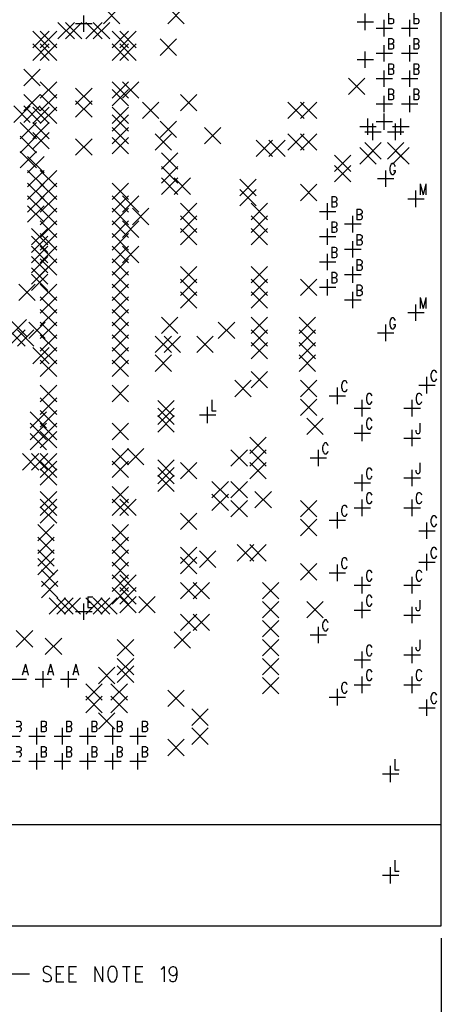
# Model space of a CAD drawing. Extents: x 11.9 to 28.1, y 10.8 to 21.2.
# Tile 29 of 45: x 21.8 to 23.4, y 14.3 to 18.2. Entities that reach past the tile are written whole.
import ezdxf

# ---------------------------------------------------------------- set-up
doc = ezdxf.new("R2010")
doc.units = 0
doc.header["$MEASUREMENT"] = 0
doc.layers.add('LAYNR1', color=2, linetype='Continuous')

msp = doc.modelspace()

# ---------------------------------------------------------------- linework, layer by layer
at = {"layer": 'LAYNR1', "color": 7}
for points in [[(23.448, 14.641), (23.448, 20.041)], [(22.11, 18.208), (22.175, 18.273)], [(22.11, 18.273), (22.175, 18.208)], [(22.365, 18.208), (22.43, 18.273)], [(22.365, 18.273), (22.43, 18.208)], [(22.032, 18.176), (22.032, 18.241)], [(23.147, 18.183), (23.147, 18.248)], [(23.239, 18.25), (23.239, 18.207)], [(23.239, 18.229), (23.252, 18.229), (23.256, 18.227), (23.258, 18.225), (23.259, 18.221), (23.259, 18.215), (23.258, 18.211), (23.256, 18.209), (23.252, 18.207)], [(23.339, 18.25), (23.339, 18.207)], [(23.339, 18.229), (23.352, 18.229), (23.356, 18.227), (23.358, 18.225), (23.359, 18.221), (23.359, 18.215), (23.358, 18.211), (23.356, 18.209), (23.352, 18.207)], [(21.93, 18.148), (21.995, 18.213)], [(21.93, 18.213), (21.995, 18.148)], [(21.96, 18.148), (22.025, 18.213)], [(21.96, 18.213), (22.025, 18.148)], [(22, 18.209), (22.065, 18.209)], [(22.04, 18.148), (22.105, 18.213)], [(22.04, 18.213), (22.105, 18.148)], [(22.07, 18.148), (22.135, 18.213)], [(22.07, 18.213), (22.135, 18.148)], [(23.115, 18.216), (23.18, 18.216)], [(23.19, 18.191), (23.255, 18.191)], [(23.222, 18.158), (23.222, 18.223)], [(23.252, 18.207), (23.239, 18.207)], [(23.29, 18.191), (23.355, 18.191)], [(23.323, 18.158), (23.323, 18.223)], [(23.352, 18.207), (23.339, 18.207)], [(21.83, 18.113), (21.895, 18.178)], [(21.83, 18.178), (21.895, 18.113)], [(21.86, 18.113), (21.925, 18.178)], [(21.86, 18.178), (21.925, 18.113)], [(22.145, 18.113), (22.21, 18.178)], [(22.145, 18.178), (22.21, 18.113)], [(22.175, 18.113), (22.24, 18.178)], [(22.175, 18.178), (22.24, 18.113)], [(22.335, 18.083), (22.4, 18.148)], [(22.335, 18.148), (22.4, 18.083)], [(23.239, 18.15), (23.239, 18.107)], [(23.239, 18.15), (23.252, 18.15), (23.256, 18.147), (23.258, 18.145), (23.259, 18.141), (23.259, 18.137), (23.258, 18.133), (23.256, 18.131), (23.252, 18.129)], [(23.339, 18.15), (23.339, 18.107)], [(23.339, 18.15), (23.352, 18.15), (23.356, 18.147), (23.358, 18.145), (23.359, 18.141), (23.359, 18.137), (23.358, 18.133), (23.356, 18.131), (23.352, 18.129)], [(21.83, 18.063), (21.895, 18.128)], [(21.83, 18.128), (21.895, 18.063)], [(21.86, 18.063), (21.925, 18.128)], [(21.86, 18.128), (21.925, 18.063)], [(22.145, 18.063), (22.21, 18.128)], [(22.145, 18.128), (22.21, 18.063)], [(22.175, 18.063), (22.24, 18.128)], [(22.175, 18.128), (22.24, 18.063)], [(23.222, 18.058), (23.222, 18.123)], [(23.239, 18.129), (23.252, 18.129), (23.256, 18.127), (23.258, 18.125), (23.259, 18.121), (23.259, 18.115), (23.258, 18.111), (23.256, 18.109), (23.252, 18.107)], [(23.323, 18.058), (23.323, 18.123)], [(23.339, 18.129), (23.352, 18.129), (23.356, 18.127), (23.358, 18.125), (23.359, 18.121), (23.359, 18.115), (23.358, 18.111), (23.356, 18.109), (23.352, 18.107)], [(23.147, 18.033), (23.147, 18.098)], [(23.19, 18.091), (23.255, 18.091)], [(23.252, 18.107), (23.239, 18.107)], [(23.29, 18.091), (23.355, 18.091)], [(23.352, 18.107), (23.339, 18.107)], [(23.115, 18.066), (23.18, 18.066)], [(23.239, 18.05), (23.239, 18.007)], [(23.239, 18.05), (23.252, 18.05), (23.256, 18.048), (23.258, 18.045), (23.259, 18.041), (23.259, 18.037), (23.258, 18.033), (23.256, 18.031), (23.252, 18.029)], [(23.339, 18.05), (23.339, 18.007)], [(23.339, 18.05), (23.352, 18.05), (23.356, 18.048), (23.358, 18.045), (23.359, 18.041), (23.359, 18.037), (23.358, 18.033), (23.356, 18.031), (23.352, 18.029)], [(21.795, 17.963), (21.86, 18.028)], [(21.795, 18.028), (21.86, 17.963)], [(23.08, 17.928), (23.145, 17.993)], [(23.08, 17.993), (23.145, 17.928)], [(23.19, 17.991), (23.255, 17.991)], [(23.222, 17.958), (23.222, 18.023)], [(23.239, 18.029), (23.252, 18.029), (23.256, 18.027), (23.258, 18.025), (23.259, 18.021), (23.259, 18.015), (23.258, 18.011), (23.256, 18.009), (23.252, 18.007)], [(23.252, 18.007), (23.239, 18.007)], [(23.29, 17.991), (23.355, 17.991)], [(23.323, 17.958), (23.323, 18.023)], [(23.339, 18.029), (23.352, 18.029), (23.356, 18.027), (23.358, 18.025), (23.359, 18.021), (23.359, 18.015), (23.358, 18.011), (23.356, 18.009), (23.352, 18.007)], [(23.352, 18.007), (23.339, 18.007)], [(21.86, 17.913), (21.925, 17.978)], [(21.86, 17.978), (21.925, 17.913)], [(22, 17.888), (22.065, 17.953)], [(22, 17.953), (22.065, 17.888)], [(22.145, 17.913), (22.21, 17.978)], [(22.145, 17.978), (22.21, 17.913)], [(22.185, 17.913), (22.25, 17.978)], [(22.185, 17.978), (22.25, 17.913)], [(21.795, 17.863), (21.86, 17.928)], [(21.795, 17.928), (21.86, 17.863)], [(21.86, 17.863), (21.925, 17.928)], [(21.86, 17.928), (21.925, 17.863)], [(22.145, 17.883), (22.21, 17.948)], [(22.145, 17.948), (22.21, 17.883)], [(22.415, 17.863), (22.48, 17.928)], [(22.415, 17.928), (22.48, 17.863)], [(23.222, 17.858), (23.222, 17.923)], [(23.239, 17.95), (23.239, 17.907)], [(23.239, 17.95), (23.252, 17.95), (23.256, 17.948), (23.258, 17.945), (23.259, 17.941), (23.259, 17.937), (23.258, 17.933), (23.256, 17.931), (23.252, 17.929)], [(23.239, 17.929), (23.252, 17.929), (23.256, 17.927), (23.258, 17.925), (23.259, 17.921), (23.259, 17.915), (23.258, 17.911), (23.256, 17.909), (23.252, 17.907)], [(23.323, 17.858), (23.323, 17.923)], [(23.339, 17.95), (23.339, 17.907)], [(23.339, 17.95), (23.352, 17.95), (23.356, 17.948), (23.358, 17.945), (23.359, 17.941), (23.359, 17.937), (23.358, 17.933), (23.356, 17.931), (23.352, 17.929)], [(23.339, 17.929), (23.352, 17.929), (23.356, 17.927), (23.358, 17.925), (23.359, 17.921), (23.359, 17.915), (23.358, 17.911), (23.356, 17.909), (23.352, 17.907)], [(21.755, 17.818), (21.82, 17.883)], [(21.755, 17.883), (21.82, 17.818)], [(21.795, 17.818), (21.86, 17.883)], [(21.795, 17.883), (21.86, 17.818)], [(21.83, 17.813), (21.895, 17.878)], [(21.83, 17.878), (21.895, 17.813)], [(21.86, 17.813), (21.925, 17.878)], [(21.86, 17.878), (21.925, 17.813)], [(22, 17.838), (22.065, 17.903)], [(22, 17.903), (22.065, 17.838)], [(22.145, 17.813), (22.21, 17.878)], [(22.145, 17.878), (22.21, 17.813)], [(22.265, 17.833), (22.33, 17.898)], [(22.265, 17.898), (22.33, 17.833)], [(22.84, 17.833), (22.905, 17.898)], [(22.84, 17.898), (22.905, 17.833)], [(22.89, 17.833), (22.955, 17.898)], [(22.89, 17.898), (22.955, 17.833)], [(23.19, 17.891), (23.255, 17.891)], [(23.252, 17.907), (23.239, 17.907)], [(23.29, 17.891), (23.355, 17.891)], [(23.352, 17.907), (23.339, 17.907)], [(22.145, 17.783), (22.21, 17.848)], [(22.145, 17.848), (22.21, 17.783)], [(23.222, 17.788), (23.222, 17.853)], [(21.78, 17.753), (21.845, 17.818)], [(21.78, 17.818), (21.845, 17.753)], [(21.83, 17.753), (21.895, 17.818)], [(21.83, 17.818), (21.895, 17.753)], [(22.145, 17.733), (22.21, 17.798)], [(22.145, 17.798), (22.21, 17.733)], [(22.335, 17.758), (22.4, 17.823)], [(22.335, 17.823), (22.4, 17.758)], [(22.51, 17.733), (22.575, 17.798)], [(22.51, 17.798), (22.575, 17.733)], [(23.125, 17.801), (23.19, 17.801)], [(23.157, 17.768), (23.157, 17.833)], [(23.177, 17.748), (23.177, 17.813)], [(23.19, 17.821), (23.255, 17.821)], [(23.255, 17.801), (23.32, 17.801)], [(23.267, 17.748), (23.267, 17.813)], [(23.288, 17.768), (23.288, 17.833)], [(21.78, 17.698), (21.845, 17.763)], [(21.78, 17.763), (21.845, 17.698)], [(21.83, 17.713), (21.895, 17.778)], [(21.83, 17.778), (21.895, 17.713)], [(22.145, 17.693), (22.21, 17.758)], [(22.145, 17.758), (22.21, 17.693)], [(22.315, 17.708), (22.38, 17.773)], [(22.315, 17.773), (22.38, 17.708)], [(22.84, 17.708), (22.905, 17.773)], [(22.84, 17.773), (22.905, 17.708)], [(22.89, 17.708), (22.955, 17.773)], [(22.89, 17.773), (22.955, 17.708)], [(23.145, 17.781), (23.21, 17.781)], [(23.235, 17.781), (23.3, 17.781)], [(22, 17.688), (22.065, 17.753)], [(22, 17.753), (22.065, 17.688)], [(22.715, 17.683), (22.78, 17.748)], [(22.715, 17.748), (22.78, 17.683)], [(22.765, 17.683), (22.83, 17.748)], [(22.765, 17.748), (22.83, 17.683)], [(23.125, 17.653), (23.19, 17.718)], [(23.125, 17.718), (23.19, 17.653)], [(23.145, 17.673), (23.21, 17.738)], [(23.145, 17.738), (23.21, 17.673)], [(23.235, 17.673), (23.3, 17.738)], [(23.235, 17.738), (23.3, 17.673)], [(23.255, 17.653), (23.32, 17.718)], [(23.255, 17.718), (23.32, 17.653)], [(21.78, 17.638), (21.845, 17.703)], [(21.78, 17.703), (21.845, 17.638)], [(21.81, 17.618), (21.875, 17.683)], [(21.81, 17.683), (21.875, 17.618)], [(22.34, 17.633), (22.405, 17.698)], [(22.34, 17.698), (22.405, 17.633)], [(23.025, 17.623), (23.09, 17.688)], [(23.025, 17.688), (23.09, 17.623)], [(22.34, 17.578), (22.405, 17.643)], [(22.34, 17.643), (22.405, 17.578)], [(23.025, 17.583), (23.09, 17.648)], [(23.025, 17.648), (23.09, 17.583)], [(23.245, 17.644), (23.244, 17.638), (23.244, 17.628)], [(23.266, 17.644), (23.264, 17.648), (23.261, 17.653), (23.259, 17.655), (23.253, 17.655), (23.25, 17.653), (23.247, 17.648), (23.245, 17.644)], [(21.81, 17.563), (21.875, 17.628)], [(21.81, 17.628), (21.875, 17.563)], [(21.86, 17.563), (21.925, 17.628)], [(21.86, 17.628), (21.925, 17.563)], [(23.228, 17.563), (23.228, 17.628)], [(23.244, 17.628), (23.245, 17.622), (23.247, 17.618), (23.25, 17.614), (23.253, 17.612)], [(23.253, 17.612), (23.259, 17.612)], [(23.259, 17.612), (23.261, 17.614), (23.264, 17.618), (23.266, 17.622), (23.266, 17.628)], [(23.259, 17.628), (23.266, 17.628)], [(21.81, 17.513), (21.875, 17.578)], [(21.81, 17.578), (21.875, 17.513)], [(21.86, 17.513), (21.925, 17.578)], [(21.86, 17.578), (21.925, 17.513)], [(22.145, 17.513), (22.21, 17.578)], [(22.145, 17.578), (22.21, 17.513)], [(22.34, 17.533), (22.405, 17.598)], [(22.34, 17.598), (22.405, 17.533)], [(22.39, 17.533), (22.455, 17.598)], [(22.39, 17.598), (22.455, 17.533)], [(22.65, 17.528), (22.715, 17.593)], [(22.65, 17.593), (22.715, 17.528)], [(22.89, 17.508), (22.955, 17.573)], [(22.89, 17.573), (22.955, 17.508)], [(23.195, 17.596), (23.26, 17.596)], [(23.364, 17.575), (23.364, 17.532)], [(23.364, 17.575), (23.376, 17.532)], [(23.387, 17.575), (23.376, 17.532)], [(23.387, 17.575), (23.387, 17.532)], [(21.81, 17.463), (21.875, 17.528)], [(21.81, 17.528), (21.875, 17.463)], [(21.86, 17.463), (21.925, 17.528)], [(21.86, 17.528), (21.925, 17.463)], [(22.145, 17.463), (22.21, 17.528)], [(22.145, 17.528), (22.21, 17.463)], [(22.185, 17.463), (22.25, 17.528)], [(22.185, 17.528), (22.25, 17.463)], [(22.65, 17.488), (22.715, 17.553)], [(22.65, 17.553), (22.715, 17.488)], [(23.014, 17.525), (23.014, 17.482)], [(23.014, 17.525), (23.027, 17.525), (23.031, 17.522), (23.033, 17.52), (23.034, 17.516), (23.034, 17.512), (23.033, 17.508), (23.031, 17.506), (23.027, 17.504)], [(23.347, 17.483), (23.347, 17.548)], [(21.81, 17.423), (21.875, 17.488)], [(21.81, 17.488), (21.875, 17.423)], [(22.415, 17.433), (22.48, 17.498)], [(22.415, 17.498), (22.48, 17.433)], [(22.695, 17.433), (22.76, 17.498)], [(22.695, 17.498), (22.76, 17.433)], [(22.997, 17.433), (22.997, 17.498)], [(23.014, 17.504), (23.027, 17.504), (23.031, 17.502), (23.033, 17.5), (23.034, 17.496), (23.034, 17.49), (23.033, 17.486), (23.031, 17.484), (23.027, 17.482)], [(23.315, 17.516), (23.38, 17.516)], [(21.86, 17.413), (21.925, 17.478)], [(21.86, 17.478), (21.925, 17.413)], [(22.145, 17.413), (22.21, 17.478)], [(22.145, 17.478), (22.21, 17.413)], [(22.225, 17.413), (22.29, 17.478)], [(22.225, 17.478), (22.29, 17.413)], [(22.415, 17.383), (22.48, 17.448)], [(22.415, 17.448), (22.48, 17.383)], [(22.695, 17.383), (22.76, 17.448)], [(22.695, 17.448), (22.76, 17.383)], [(22.965, 17.466), (23.03, 17.466)], [(23.027, 17.482), (23.014, 17.482)], [(23.097, 17.383), (23.097, 17.448)], [(23.114, 17.475), (23.114, 17.432)], [(23.114, 17.475), (23.127, 17.475), (23.131, 17.472), (23.133, 17.47), (23.134, 17.466), (23.134, 17.462), (23.133, 17.458), (23.131, 17.456), (23.127, 17.454)], [(23.114, 17.454), (23.127, 17.454), (23.131, 17.452), (23.133, 17.45), (23.134, 17.446), (23.134, 17.44), (23.133, 17.436), (23.131, 17.434), (23.127, 17.432)], [(21.86, 17.363), (21.925, 17.428)], [(21.86, 17.428), (21.925, 17.363)], [(22.145, 17.363), (22.21, 17.428)], [(22.145, 17.428), (22.21, 17.363)], [(22.185, 17.363), (22.25, 17.428)], [(22.185, 17.428), (22.25, 17.363)], [(23.014, 17.425), (23.014, 17.382)], [(23.014, 17.425), (23.027, 17.425), (23.031, 17.423), (23.033, 17.42), (23.034, 17.416), (23.034, 17.412), (23.033, 17.408), (23.031, 17.406), (23.027, 17.404)], [(23.065, 17.416), (23.13, 17.416)], [(23.127, 17.432), (23.114, 17.432)], [(21.825, 17.333), (21.89, 17.398)], [(21.825, 17.398), (21.89, 17.333)], [(21.825, 17.303), (21.89, 17.368)], [(21.825, 17.368), (21.89, 17.303)], [(21.86, 17.313), (21.925, 17.378)], [(21.86, 17.378), (21.925, 17.313)], [(22.145, 17.313), (22.21, 17.378)], [(22.145, 17.378), (22.21, 17.313)], [(22.415, 17.333), (22.48, 17.398)], [(22.415, 17.398), (22.48, 17.333)], [(22.695, 17.333), (22.76, 17.398)], [(22.695, 17.398), (22.76, 17.333)], [(22.997, 17.333), (22.997, 17.398)], [(23.014, 17.404), (23.027, 17.404), (23.031, 17.402), (23.033, 17.4), (23.034, 17.396), (23.034, 17.39), (23.033, 17.386), (23.031, 17.384), (23.027, 17.382)], [(23.027, 17.382), (23.014, 17.382)], [(23.114, 17.375), (23.114, 17.332)], [(23.114, 17.375), (23.127, 17.375), (23.131, 17.372), (23.133, 17.37), (23.134, 17.366), (23.134, 17.362), (23.133, 17.358), (23.131, 17.356), (23.127, 17.354)], [(22.965, 17.366), (23.03, 17.366)], [(23.097, 17.283), (23.097, 17.348)], [(23.114, 17.354), (23.127, 17.354), (23.131, 17.352), (23.133, 17.35), (23.134, 17.346), (23.134, 17.34), (23.133, 17.336), (23.131, 17.334), (23.127, 17.332)], [(23.127, 17.332), (23.114, 17.332)], [(21.825, 17.263), (21.89, 17.328)], [(21.825, 17.328), (21.89, 17.263)], [(21.86, 17.263), (21.925, 17.328)], [(21.86, 17.328), (21.925, 17.263)], [(22.145, 17.263), (22.21, 17.328)], [(22.145, 17.328), (22.21, 17.263)], [(22.185, 17.263), (22.25, 17.328)], [(22.185, 17.328), (22.25, 17.263)], [(22.997, 17.233), (22.997, 17.298)], [(23.014, 17.325), (23.014, 17.282)], [(23.014, 17.325), (23.027, 17.325), (23.031, 17.323), (23.033, 17.32), (23.034, 17.316), (23.034, 17.312), (23.033, 17.308), (23.031, 17.306), (23.027, 17.304)], [(23.014, 17.304), (23.027, 17.304), (23.031, 17.302), (23.033, 17.3), (23.034, 17.296), (23.034, 17.29), (23.033, 17.286), (23.031, 17.284), (23.027, 17.282)], [(23.065, 17.316), (23.13, 17.316)], [(21.825, 17.223), (21.89, 17.288)], [(21.825, 17.288), (21.89, 17.223)], [(21.86, 17.213), (21.925, 17.278)], [(21.86, 17.278), (21.925, 17.213)], [(22.145, 17.213), (22.21, 17.278)], [(22.145, 17.278), (22.21, 17.213)], [(22.965, 17.266), (23.03, 17.266)], [(23.027, 17.282), (23.014, 17.282)], [(23.114, 17.275), (23.114, 17.232)], [(23.114, 17.275), (23.127, 17.275), (23.131, 17.272), (23.133, 17.27), (23.134, 17.266), (23.134, 17.262), (23.133, 17.258), (23.131, 17.256), (23.127, 17.254)], [(23.114, 17.254), (23.127, 17.254), (23.131, 17.252), (23.133, 17.25), (23.134, 17.246), (23.134, 17.24), (23.133, 17.236), (23.131, 17.234), (23.127, 17.232)], [(21.825, 17.178), (21.89, 17.243)], [(21.825, 17.243), (21.89, 17.178)], [(21.825, 17.153), (21.89, 17.218)], [(21.825, 17.218), (21.89, 17.153)], [(22.145, 17.163), (22.21, 17.228)], [(22.145, 17.228), (22.21, 17.163)], [(22.415, 17.183), (22.48, 17.248)], [(22.415, 17.248), (22.48, 17.183)], [(22.695, 17.183), (22.76, 17.248)], [(22.695, 17.248), (22.76, 17.183)], [(23.014, 17.225), (23.014, 17.182)], [(23.014, 17.225), (23.027, 17.225), (23.031, 17.222), (23.033, 17.22), (23.034, 17.216), (23.034, 17.212), (23.033, 17.208), (23.031, 17.206), (23.027, 17.204)], [(23.065, 17.216), (23.13, 17.216)], [(23.097, 17.183), (23.097, 17.248)], [(23.127, 17.232), (23.114, 17.232)], [(21.775, 17.113), (21.84, 17.178)], [(21.775, 17.178), (21.84, 17.113)], [(21.86, 17.113), (21.925, 17.178)], [(21.86, 17.178), (21.925, 17.113)], [(22.145, 17.113), (22.21, 17.178)], [(22.145, 17.178), (22.21, 17.113)], [(22.415, 17.133), (22.48, 17.198)], [(22.415, 17.198), (22.48, 17.133)], [(22.695, 17.133), (22.76, 17.198)], [(22.695, 17.198), (22.76, 17.133)], [(22.89, 17.133), (22.955, 17.198)], [(22.89, 17.198), (22.955, 17.133)], [(22.997, 17.133), (22.997, 17.198)], [(23.014, 17.204), (23.027, 17.204), (23.031, 17.202), (23.033, 17.2), (23.034, 17.196), (23.034, 17.19), (23.033, 17.186), (23.031, 17.184), (23.027, 17.182)], [(23.027, 17.182), (23.014, 17.182)], [(23.114, 17.175), (23.114, 17.132)], [(23.114, 17.175), (23.127, 17.175), (23.131, 17.173), (23.133, 17.17), (23.134, 17.166), (23.134, 17.162), (23.133, 17.158), (23.131, 17.156), (23.127, 17.154)], [(22.415, 17.083), (22.48, 17.148)], [(22.415, 17.148), (22.48, 17.083)], [(22.695, 17.083), (22.76, 17.148)], [(22.695, 17.148), (22.76, 17.083)], [(22.965, 17.166), (23.03, 17.166)], [(23.097, 17.083), (23.097, 17.148)], [(23.114, 17.154), (23.127, 17.154), (23.131, 17.152), (23.133, 17.15), (23.134, 17.146), (23.134, 17.14), (23.133, 17.136), (23.131, 17.134), (23.127, 17.132)], [(21.86, 17.063), (21.925, 17.128)], [(21.86, 17.128), (21.925, 17.063)], [(22.145, 17.063), (22.21, 17.128)], [(22.145, 17.128), (22.21, 17.063)], [(23.065, 17.116), (23.13, 17.116)], [(23.127, 17.132), (23.114, 17.132)], [(23.347, 17.033), (23.347, 17.098)], [(23.364, 17.125), (23.364, 17.082)], [(23.364, 17.125), (23.376, 17.082)], [(23.387, 17.125), (23.376, 17.082)], [(23.387, 17.125), (23.387, 17.082)], [(21.86, 17.013), (21.925, 17.078)], [(21.86, 17.078), (21.925, 17.013)], [(22.145, 17.013), (22.21, 17.078)], [(22.145, 17.078), (22.21, 17.013)], [(23.315, 17.066), (23.38, 17.066)], [(21.74, 16.973), (21.805, 17.038)], [(21.74, 17.038), (21.805, 16.973)], [(21.815, 16.963), (21.88, 17.028)], [(21.815, 17.028), (21.88, 16.963)], [(21.86, 16.963), (21.925, 17.028)], [(21.86, 17.028), (21.925, 16.963)], [(22.145, 16.963), (22.21, 17.028)], [(22.145, 17.028), (22.21, 16.963)], [(22.34, 16.983), (22.405, 17.048)], [(22.34, 17.048), (22.405, 16.983)], [(22.565, 16.963), (22.63, 17.028)], [(22.565, 17.028), (22.63, 16.963)], [(22.695, 16.983), (22.76, 17.048)], [(22.695, 17.048), (22.76, 16.983)], [(22.885, 16.983), (22.95, 17.048)], [(22.885, 17.048), (22.95, 16.983)], [(23.228, 16.953), (23.228, 17.018)], [(23.245, 17.034), (23.244, 17.028), (23.244, 17.018)], [(23.244, 17.018), (23.245, 17.012), (23.247, 17.008), (23.25, 17.004), (23.253, 17.002)], [(23.266, 17.034), (23.264, 17.038), (23.261, 17.042), (23.259, 17.045), (23.253, 17.045), (23.25, 17.042), (23.247, 17.038), (23.245, 17.034)], [(23.259, 17.002), (23.261, 17.004), (23.264, 17.008), (23.266, 17.012), (23.266, 17.018)], [(23.259, 17.018), (23.266, 17.018)], [(21.735, 16.933), (21.8, 16.998)], [(21.735, 16.998), (21.8, 16.933)], [(21.77, 16.933), (21.835, 16.998)], [(21.77, 16.998), (21.835, 16.933)], [(21.86, 16.913), (21.925, 16.978)], [(21.86, 16.978), (21.925, 16.913)], [(22.145, 16.913), (22.21, 16.978)], [(22.145, 16.978), (22.21, 16.913)], [(22.695, 16.933), (22.76, 16.998)], [(22.695, 16.998), (22.76, 16.933)], [(22.885, 16.933), (22.95, 16.998)], [(22.885, 16.998), (22.95, 16.933)], [(23.195, 16.986), (23.26, 16.986)], [(23.253, 17.002), (23.259, 17.002)], [(22.315, 16.908), (22.38, 16.973)], [(22.315, 16.973), (22.38, 16.908)], [(22.35, 16.908), (22.415, 16.973)], [(22.35, 16.973), (22.415, 16.908)], [(22.48, 16.908), (22.545, 16.973)], [(22.48, 16.973), (22.545, 16.908)], [(22.695, 16.883), (22.76, 16.948)], [(22.695, 16.948), (22.76, 16.883)], [(22.885, 16.883), (22.95, 16.948)], [(22.885, 16.948), (22.95, 16.883)], [(21.83, 16.863), (21.895, 16.928)], [(21.83, 16.928), (21.895, 16.863)], [(21.86, 16.863), (21.925, 16.928)], [(21.86, 16.928), (21.925, 16.863)], [(22.145, 16.863), (22.21, 16.928)], [(22.145, 16.928), (22.21, 16.863)], [(21.86, 16.813), (21.925, 16.878)], [(21.86, 16.878), (21.925, 16.813)], [(22.145, 16.813), (22.21, 16.878)], [(22.145, 16.878), (22.21, 16.813)], [(22.315, 16.833), (22.38, 16.898)], [(22.315, 16.898), (22.38, 16.833)], [(22.885, 16.833), (22.95, 16.898)], [(22.885, 16.898), (22.95, 16.833)], [(22.695, 16.768), (22.76, 16.833)], [(22.695, 16.833), (22.76, 16.768)], [(23.43, 16.827), (23.428, 16.831), (23.425, 16.835), (23.422, 16.837), (23.416, 16.837), (23.413, 16.835), (23.41, 16.831), (23.409, 16.827), (23.407, 16.821), (23.407, 16.811), (23.409, 16.804), (23.41, 16.8), (23.413, 16.796), (23.416, 16.794), (23.422, 16.794), (23.425, 16.796), (23.428, 16.8), (23.43, 16.804)], [(22.63, 16.733), (22.695, 16.798)], [(22.63, 16.798), (22.695, 16.733)], [(22.89, 16.733), (22.955, 16.798)], [(22.89, 16.798), (22.955, 16.733)], [(23.075, 16.785), (23.074, 16.789), (23.071, 16.794), (23.068, 16.796), (23.062, 16.796), (23.059, 16.794), (23.056, 16.789), (23.055, 16.785), (23.053, 16.779), (23.053, 16.769), (23.055, 16.763), (23.056, 16.759), (23.059, 16.755), (23.062, 16.753), (23.068, 16.753), (23.071, 16.755), (23.074, 16.759), (23.075, 16.763)], [(23.391, 16.746), (23.391, 16.811)], [(21.86, 16.713), (21.925, 16.778)], [(21.86, 16.778), (21.925, 16.713)], [(22.145, 16.713), (22.21, 16.778)], [(22.145, 16.778), (22.21, 16.713)], [(23.037, 16.704), (23.037, 16.769)], [(23.174, 16.736), (23.172, 16.74), (23.169, 16.744), (23.166, 16.746), (23.16, 16.746), (23.157, 16.744), (23.154, 16.74), (23.153, 16.736), (23.152, 16.73), (23.152, 16.72), (23.153, 16.714), (23.154, 16.71), (23.157, 16.706), (23.16, 16.704), (23.166, 16.704), (23.169, 16.706), (23.172, 16.71), (23.174, 16.714)], [(23.371, 16.736), (23.369, 16.74), (23.366, 16.744), (23.363, 16.746), (23.357, 16.746), (23.354, 16.744), (23.351, 16.74), (23.35, 16.736), (23.348, 16.73), (23.348, 16.72), (23.35, 16.714), (23.351, 16.71), (23.354, 16.706), (23.357, 16.704), (23.363, 16.704), (23.366, 16.706), (23.369, 16.71), (23.371, 16.714)], [(23.359, 16.778), (23.424, 16.778)], [(21.86, 16.663), (21.925, 16.728)], [(21.86, 16.728), (21.925, 16.663)], [(22.325, 16.653), (22.39, 16.718)], [(22.325, 16.718), (22.39, 16.653)], [(22.539, 16.72), (22.539, 16.677)], [(22.89, 16.658), (22.955, 16.723)], [(22.89, 16.723), (22.955, 16.658)], [(23.004, 16.737), (23.069, 16.737)], [(23.135, 16.655), (23.135, 16.72)], [(23.332, 16.655), (23.332, 16.72)], [(21.82, 16.608), (21.885, 16.673)], [(21.82, 16.673), (21.885, 16.608)], [(21.86, 16.613), (21.925, 16.678)], [(21.86, 16.678), (21.925, 16.613)], [(22.325, 16.623), (22.39, 16.688)], [(22.325, 16.688), (22.39, 16.623)], [(22.522, 16.628), (22.522, 16.693)], [(22.539, 16.677), (22.556, 16.677)], [(23.103, 16.687), (23.168, 16.687)], [(23.3, 16.687), (23.365, 16.687)], [(21.82, 16.563), (21.885, 16.628)], [(21.82, 16.628), (21.885, 16.563)], [(21.86, 16.563), (21.925, 16.628)], [(21.86, 16.628), (21.925, 16.563)], [(22.145, 16.563), (22.21, 16.628)], [(22.145, 16.628), (22.21, 16.563)], [(22.325, 16.593), (22.39, 16.658)], [(22.325, 16.658), (22.39, 16.593)], [(22.49, 16.661), (22.555, 16.661)], [(22.915, 16.583), (22.98, 16.648)], [(22.915, 16.648), (22.98, 16.583)], [(23.174, 16.638), (23.172, 16.642), (23.169, 16.646), (23.166, 16.648), (23.16, 16.648), (23.157, 16.646), (23.154, 16.642), (23.153, 16.638), (23.152, 16.632), (23.152, 16.622), (23.153, 16.615), (23.154, 16.611), (23.157, 16.607), (23.16, 16.605), (23.166, 16.605), (23.169, 16.607), (23.172, 16.611), (23.174, 16.615)], [(23.363, 16.628), (23.363, 16.596), (23.362, 16.59), (23.36, 16.588), (23.357, 16.586), (23.354, 16.586), (23.351, 16.588), (23.35, 16.59), (23.348, 16.596), (23.348, 16.6)], [(21.86, 16.531), (21.925, 16.596)], [(21.86, 16.596), (21.925, 16.531)], [(23.103, 16.589), (23.168, 16.589)], [(23.135, 16.557), (23.135, 16.622)], [(23.332, 16.537), (23.332, 16.602)], [(21.82, 16.523), (21.885, 16.588)], [(21.82, 16.588), (21.885, 16.523)], [(22.69, 16.508), (22.755, 16.573)], [(22.69, 16.573), (22.755, 16.508)], [(23, 16.539), (22.998, 16.543), (22.995, 16.548), (22.993, 16.55), (22.987, 16.55), (22.984, 16.548), (22.981, 16.543), (22.979, 16.539)], [(23.3, 16.569), (23.365, 16.569)], [(22.145, 16.463), (22.21, 16.528)], [(22.145, 16.528), (22.21, 16.463)], [(22.205, 16.463), (22.27, 16.528)], [(22.205, 16.528), (22.27, 16.463)], [(22.615, 16.458), (22.68, 16.523)], [(22.615, 16.523), (22.68, 16.458)], [(22.69, 16.458), (22.755, 16.523)], [(22.69, 16.523), (22.755, 16.458)], [(22.962, 16.458), (22.962, 16.523)], [(22.979, 16.539), (22.978, 16.533), (22.978, 16.523)], [(22.978, 16.523), (22.979, 16.517), (22.981, 16.513), (22.984, 16.509), (22.987, 16.507)], [(22.993, 16.507), (22.995, 16.509), (22.998, 16.513), (23, 16.517)], [(21.79, 16.443), (21.855, 16.508)], [(21.79, 16.508), (21.855, 16.443)], [(21.825, 16.443), (21.89, 16.508)], [(21.825, 16.508), (21.89, 16.443)], [(21.86, 16.443), (21.925, 16.508)], [(21.86, 16.508), (21.925, 16.443)], [(21.86, 16.413), (21.925, 16.478)], [(21.86, 16.478), (21.925, 16.413)], [(22.145, 16.413), (22.21, 16.478)], [(22.145, 16.478), (22.21, 16.413)], [(22.325, 16.418), (22.39, 16.483)], [(22.325, 16.483), (22.39, 16.418)], [(22.415, 16.408), (22.48, 16.473)], [(22.415, 16.473), (22.48, 16.408)], [(22.69, 16.408), (22.755, 16.473)], [(22.69, 16.473), (22.755, 16.408)], [(22.929, 16.491), (22.994, 16.491)], [(22.987, 16.507), (22.993, 16.507)], [(21.86, 16.383), (21.925, 16.448)], [(21.86, 16.448), (21.925, 16.383)], [(22.325, 16.388), (22.39, 16.453)], [(22.325, 16.453), (22.39, 16.388)], [(23.174, 16.441), (23.172, 16.445), (23.169, 16.449), (23.166, 16.451), (23.16, 16.451), (23.157, 16.449), (23.154, 16.445), (23.153, 16.441), (23.152, 16.435), (23.152, 16.425), (23.153, 16.419), (23.154, 16.415), (23.157, 16.41), (23.16, 16.408), (23.166, 16.408), (23.169, 16.41), (23.172, 16.415), (23.174, 16.419)], [(23.332, 16.379), (23.332, 16.444)], [(23.363, 16.471), (23.363, 16.438), (23.362, 16.432), (23.36, 16.43), (23.357, 16.428), (23.354, 16.428), (23.351, 16.43), (23.35, 16.432), (23.348, 16.438), (23.348, 16.442)], [(22.325, 16.358), (22.39, 16.423)], [(22.325, 16.423), (22.39, 16.358)], [(22.54, 16.333), (22.605, 16.398)], [(22.54, 16.398), (22.605, 16.333)], [(22.615, 16.333), (22.68, 16.398)], [(22.615, 16.398), (22.68, 16.333)], [(23.135, 16.36), (23.135, 16.425)], [(23.3, 16.412), (23.365, 16.412)], [(21.86, 16.293), (21.925, 16.358)], [(21.86, 16.358), (21.925, 16.293)], [(22.145, 16.313), (22.21, 16.378)], [(22.145, 16.378), (22.21, 16.313)], [(22.71, 16.293), (22.775, 16.358)], [(22.71, 16.358), (22.775, 16.293)], [(23.103, 16.392), (23.168, 16.392)], [(21.86, 16.263), (21.925, 16.328)], [(21.86, 16.328), (21.925, 16.263)], [(22.145, 16.263), (22.21, 16.328)], [(22.145, 16.328), (22.21, 16.263)], [(22.175, 16.263), (22.24, 16.328)], [(22.175, 16.328), (22.24, 16.263)], [(22.54, 16.283), (22.605, 16.348)], [(22.54, 16.348), (22.605, 16.283)], [(22.615, 16.258), (22.68, 16.323)], [(22.615, 16.323), (22.68, 16.258)], [(22.89, 16.258), (22.955, 16.323)], [(22.89, 16.323), (22.955, 16.258)], [(23.135, 16.261), (23.135, 16.326)], [(23.174, 16.343), (23.172, 16.347), (23.169, 16.351), (23.166, 16.353), (23.16, 16.353), (23.157, 16.351), (23.154, 16.347), (23.153, 16.343), (23.152, 16.336), (23.152, 16.326), (23.153, 16.32), (23.154, 16.316), (23.157, 16.312), (23.16, 16.31), (23.166, 16.31), (23.169, 16.312), (23.172, 16.316), (23.174, 16.32)], [(23.332, 16.261), (23.332, 16.326)], [(23.371, 16.343), (23.369, 16.347), (23.366, 16.351), (23.363, 16.353), (23.357, 16.353), (23.354, 16.351), (23.351, 16.347), (23.35, 16.343), (23.348, 16.336), (23.348, 16.326), (23.35, 16.32), (23.351, 16.316), (23.354, 16.312), (23.357, 16.31), (23.363, 16.31), (23.366, 16.312), (23.369, 16.316), (23.371, 16.32)], [(21.86, 16.233), (21.925, 16.298)], [(21.86, 16.298), (21.925, 16.233)], [(23.037, 16.212), (23.037, 16.277)], [(23.075, 16.293), (23.074, 16.297), (23.071, 16.301), (23.068, 16.303), (23.062, 16.303), (23.059, 16.301), (23.056, 16.297), (23.055, 16.293), (23.053, 16.287), (23.053, 16.277), (23.055, 16.271), (23.056, 16.267), (23.059, 16.263), (23.062, 16.261), (23.068, 16.261), (23.071, 16.263), (23.074, 16.267), (23.075, 16.271)], [(23.103, 16.294), (23.168, 16.294)], [(23.3, 16.294), (23.365, 16.294)], [(22.415, 16.208), (22.48, 16.273)], [(22.415, 16.273), (22.48, 16.208)], [(22.89, 16.183), (22.955, 16.248)], [(22.89, 16.248), (22.955, 16.183)], [(23.004, 16.245), (23.069, 16.245)], [(23.43, 16.252), (23.428, 16.256), (23.425, 16.26), (23.422, 16.262), (23.416, 16.262), (23.413, 16.26), (23.41, 16.256), (23.409, 16.252), (23.407, 16.246), (23.407, 16.236), (23.409, 16.23), (23.41, 16.226), (23.413, 16.222), (23.416, 16.219), (23.422, 16.219), (23.425, 16.222), (23.428, 16.226), (23.43, 16.23)], [(21.85, 16.163), (21.915, 16.228)], [(21.85, 16.228), (21.915, 16.163)], [(22.145, 16.163), (22.21, 16.228)], [(22.145, 16.228), (22.21, 16.163)], [(23.359, 16.203), (23.424, 16.203)], [(23.391, 16.171), (23.391, 16.236)], [(21.85, 16.113), (21.915, 16.178)], [(21.85, 16.178), (21.915, 16.113)], [(22.145, 16.113), (22.21, 16.178)], [(22.145, 16.178), (22.21, 16.113)], [(21.85, 16.063), (21.915, 16.128)], [(21.85, 16.128), (21.915, 16.063)], [(22.145, 16.063), (22.21, 16.128)], [(22.145, 16.128), (22.21, 16.063)], [(22.415, 16.073), (22.48, 16.138)], [(22.415, 16.138), (22.48, 16.073)], [(22.49, 16.058), (22.555, 16.123)], [(22.49, 16.123), (22.555, 16.058)], [(22.64, 16.083), (22.705, 16.148)], [(22.64, 16.148), (22.705, 16.083)], [(22.69, 16.083), (22.755, 16.148)], [(22.69, 16.148), (22.755, 16.083)], [(23.43, 16.127), (23.428, 16.131), (23.425, 16.135), (23.422, 16.137), (23.416, 16.137), (23.413, 16.135), (23.41, 16.131), (23.409, 16.127), (23.407, 16.121), (23.407, 16.111), (23.409, 16.104), (23.41, 16.1), (23.413, 16.096), (23.416, 16.094), (23.422, 16.094), (23.425, 16.096), (23.428, 16.1), (23.43, 16.104)], [(21.85, 16.028), (21.915, 16.093)], [(21.85, 16.093), (21.915, 16.028)], [(22.415, 16.033), (22.48, 16.098)], [(22.415, 16.098), (22.48, 16.033)], [(23.075, 16.085), (23.074, 16.09), (23.071, 16.094), (23.068, 16.096), (23.062, 16.096), (23.059, 16.094), (23.056, 16.09), (23.055, 16.085), (23.053, 16.079), (23.053, 16.069), (23.055, 16.063), (23.056, 16.059), (23.059, 16.055), (23.062, 16.053), (23.068, 16.053), (23.071, 16.055), (23.074, 16.059), (23.075, 16.063)], [(23.391, 16.046), (23.391, 16.111)], [(21.865, 15.983), (21.93, 16.048)], [(21.865, 16.048), (21.93, 15.983)], [(22.145, 16.013), (22.21, 16.078)], [(22.145, 16.078), (22.21, 16.013)], [(22.89, 16.008), (22.955, 16.073)], [(22.89, 16.073), (22.955, 16.008)], [(23.037, 16.004), (23.037, 16.069)], [(23.174, 16.036), (23.172, 16.04), (23.169, 16.044), (23.166, 16.046), (23.16, 16.046), (23.157, 16.044), (23.154, 16.04), (23.153, 16.036), (23.152, 16.03), (23.152, 16.02), (23.153, 16.014), (23.154, 16.01), (23.157, 16.006), (23.16, 16.004), (23.166, 16.004), (23.169, 16.006), (23.172, 16.01), (23.174, 16.014)], [(23.371, 16.036), (23.369, 16.04), (23.366, 16.044), (23.363, 16.046), (23.357, 16.046), (23.354, 16.044), (23.351, 16.04), (23.35, 16.036), (23.348, 16.03), (23.348, 16.02), (23.35, 16.014), (23.351, 16.01), (23.354, 16.006), (23.357, 16.004), (23.363, 16.004), (23.366, 16.006), (23.369, 16.01), (23.371, 16.014)], [(23.359, 16.078), (23.424, 16.078)], [(22.145, 15.963), (22.21, 16.028)], [(22.145, 16.028), (22.21, 15.963)], [(22.175, 15.963), (22.24, 16.028)], [(22.175, 16.028), (22.24, 15.963)], [(23.004, 16.037), (23.069, 16.037)], [(23.135, 15.955), (23.135, 16.02)], [(23.332, 15.955), (23.332, 16.02)], [(21.865, 15.938), (21.93, 16.003)], [(21.865, 16.003), (21.93, 15.938)], [(22.145, 15.913), (22.21, 15.978)], [(22.145, 15.978), (22.21, 15.913)], [(22.175, 15.913), (22.24, 15.978)], [(22.175, 15.978), (22.24, 15.913)], [(22.415, 15.933), (22.48, 15.998)], [(22.415, 15.998), (22.48, 15.933)], [(22.465, 15.933), (22.53, 15.998)], [(22.465, 15.998), (22.53, 15.933)], [(22.74, 15.933), (22.805, 15.998)], [(22.74, 15.998), (22.805, 15.933)], [(23.103, 15.987), (23.168, 15.987)], [(23.3, 15.987), (23.365, 15.987)], [(21.895, 15.873), (21.96, 15.938)], [(21.895, 15.938), (21.96, 15.873)], [(21.925, 15.873), (21.99, 15.938)], [(21.925, 15.938), (21.99, 15.873)], [(21.955, 15.873), (22.02, 15.938)], [(21.955, 15.938), (22.02, 15.873)], [(22.04, 15.873), (22.105, 15.938)], [(22.04, 15.938), (22.105, 15.873)], [(22.049, 15.942), (22.049, 15.899)], [(22.049, 15.942), (22.068, 15.942)], [(22.07, 15.873), (22.135, 15.938)], [(22.07, 15.938), (22.135, 15.873)], [(22.1, 15.873), (22.165, 15.938)], [(22.1, 15.938), (22.165, 15.873)], [(22.175, 15.878), (22.24, 15.943)], [(22.175, 15.943), (22.24, 15.878)], [(22.25, 15.878), (22.315, 15.943)], [(22.25, 15.943), (22.315, 15.878)], [(23.174, 15.938), (23.172, 15.942), (23.169, 15.946), (23.166, 15.948), (23.16, 15.948), (23.157, 15.946), (23.154, 15.942), (23.153, 15.938), (23.152, 15.932), (23.152, 15.922), (23.153, 15.915), (23.154, 15.911), (23.157, 15.907), (23.16, 15.905), (23.166, 15.905), (23.169, 15.907), (23.172, 15.911), (23.174, 15.915)], [(23.363, 15.928), (23.363, 15.896), (23.362, 15.89), (23.36, 15.888), (23.357, 15.886), (23.354, 15.886), (23.351, 15.888), (23.35, 15.89), (23.348, 15.896), (23.348, 15.9)], [(22.032, 15.85), (22.032, 15.915)], [(22.049, 15.921), (22.061, 15.921)], [(22.049, 15.899), (22.068, 15.899)], [(22.74, 15.858), (22.805, 15.923)], [(22.74, 15.923), (22.805, 15.858)], [(22.915, 15.858), (22.98, 15.923)], [(22.915, 15.923), (22.98, 15.858)], [(23.103, 15.889), (23.168, 15.889)], [(23.135, 15.857), (23.135, 15.922)], [(23.332, 15.837), (23.332, 15.902)], [(22, 15.883), (22.065, 15.883)], [(22.415, 15.808), (22.48, 15.873)], [(22.415, 15.873), (22.48, 15.808)], [(22.465, 15.808), (22.53, 15.873)], [(22.465, 15.873), (22.53, 15.808)], [(23, 15.839), (22.998, 15.843), (22.995, 15.847), (22.993, 15.85), (22.987, 15.85), (22.984, 15.847), (22.981, 15.843), (22.979, 15.839)], [(23.3, 15.869), (23.365, 15.869)], [(22.74, 15.783), (22.805, 15.848)], [(22.74, 15.848), (22.805, 15.783)], [(22.962, 15.758), (22.962, 15.823)], [(22.979, 15.839), (22.978, 15.833), (22.978, 15.823)], [(22.978, 15.823), (22.979, 15.817), (22.981, 15.813), (22.984, 15.809), (22.987, 15.807)], [(22.993, 15.807), (22.995, 15.809), (22.998, 15.813), (23, 15.817)], [(21.765, 15.743), (21.83, 15.808)], [(21.765, 15.808), (21.83, 15.743)], [(21.88, 15.713), (21.945, 15.778)], [(21.88, 15.778), (21.945, 15.713)], [(22.165, 15.708), (22.23, 15.773)], [(22.165, 15.773), (22.23, 15.708)], [(22.39, 15.738), (22.455, 15.803)], [(22.39, 15.803), (22.455, 15.738)], [(22.74, 15.708), (22.805, 15.773)], [(22.74, 15.773), (22.805, 15.708)], [(22.929, 15.791), (22.994, 15.791)], [(22.987, 15.807), (22.993, 15.807)], [(23.363, 15.771), (23.363, 15.738), (23.362, 15.732), (23.36, 15.73), (23.357, 15.728), (23.354, 15.728), (23.351, 15.73), (23.35, 15.732), (23.348, 15.738), (23.348, 15.742)], [(23.174, 15.741), (23.172, 15.745), (23.169, 15.749), (23.166, 15.751), (23.16, 15.751), (23.157, 15.749), (23.154, 15.745), (23.153, 15.741), (23.152, 15.735), (23.152, 15.725), (23.153, 15.719), (23.154, 15.715), (23.157, 15.71), (23.16, 15.708), (23.166, 15.708), (23.169, 15.71), (23.172, 15.715), (23.174, 15.719)], [(23.332, 15.679), (23.332, 15.744)], [(22.165, 15.633), (22.23, 15.698)], [(22.165, 15.698), (22.23, 15.633)], [(22.74, 15.633), (22.805, 15.698)], [(22.74, 15.698), (22.805, 15.633)], [(23.135, 15.66), (23.135, 15.725)], [(23.3, 15.712), (23.365, 15.712)], [(21.801, 15.675), (21.789, 15.632)], [(21.801, 15.675), (21.812, 15.632)], [(21.901, 15.675), (21.889, 15.632)], [(21.901, 15.675), (21.912, 15.632)], [(22.001, 15.675), (21.989, 15.632)], [(22.001, 15.675), (22.012, 15.632)], [(22.09, 15.598), (22.155, 15.663)], [(22.09, 15.663), (22.155, 15.598)], [(22.165, 15.603), (22.23, 15.668)], [(22.165, 15.668), (22.23, 15.603)], [(23.103, 15.692), (23.168, 15.692)], [(21.74, 15.616), (21.805, 15.616)], [(21.793, 15.646), (21.808, 15.646)], [(21.84, 15.616), (21.905, 15.616)], [(21.872, 15.583), (21.872, 15.648)], [(21.893, 15.646), (21.908, 15.646)], [(21.94, 15.616), (22.005, 15.616)], [(21.972, 15.583), (21.972, 15.648)], [(21.993, 15.646), (22.008, 15.646)], [(22.74, 15.558), (22.805, 15.623)], [(22.74, 15.623), (22.805, 15.558)], [(23.135, 15.561), (23.135, 15.626)], [(23.174, 15.643), (23.172, 15.647), (23.169, 15.651), (23.166, 15.653), (23.16, 15.653), (23.157, 15.651), (23.154, 15.647), (23.153, 15.643), (23.152, 15.636), (23.152, 15.626), (23.153, 15.62), (23.154, 15.616), (23.157, 15.612), (23.16, 15.61), (23.166, 15.61), (23.169, 15.612), (23.172, 15.616), (23.174, 15.62)], [(23.332, 15.561), (23.332, 15.626)], [(23.371, 15.643), (23.369, 15.647), (23.366, 15.651), (23.363, 15.653), (23.357, 15.653), (23.354, 15.651), (23.351, 15.647), (23.35, 15.643), (23.348, 15.636), (23.348, 15.626), (23.35, 15.62), (23.351, 15.616), (23.354, 15.612), (23.357, 15.61), (23.363, 15.61), (23.366, 15.612), (23.369, 15.616), (23.371, 15.62)], [(22.04, 15.533), (22.105, 15.598)], [(22.04, 15.598), (22.105, 15.533)], [(22.14, 15.533), (22.205, 15.598)], [(22.14, 15.598), (22.205, 15.533)], [(23.037, 15.512), (23.037, 15.577)], [(23.075, 15.593), (23.074, 15.597), (23.071, 15.601), (23.068, 15.603), (23.062, 15.603), (23.059, 15.601), (23.056, 15.597), (23.055, 15.593), (23.053, 15.587), (23.053, 15.577), (23.055, 15.571), (23.056, 15.567), (23.059, 15.563), (23.062, 15.561), (23.068, 15.561), (23.071, 15.563), (23.074, 15.567), (23.075, 15.571)], [(23.103, 15.594), (23.168, 15.594)], [(23.3, 15.594), (23.365, 15.594)], [(22.04, 15.483), (22.105, 15.548)], [(22.04, 15.548), (22.105, 15.483)], [(22.14, 15.483), (22.205, 15.548)], [(22.14, 15.548), (22.205, 15.483)], [(22.365, 15.508), (22.43, 15.573)], [(22.365, 15.573), (22.43, 15.508)], [(23.004, 15.545), (23.069, 15.545)], [(23.43, 15.552), (23.428, 15.556), (23.425, 15.56), (23.422, 15.562), (23.416, 15.562), (23.413, 15.56), (23.41, 15.556), (23.409, 15.552), (23.407, 15.546), (23.407, 15.536), (23.409, 15.53), (23.41, 15.526), (23.413, 15.521), (23.416, 15.519), (23.422, 15.519), (23.425, 15.521), (23.428, 15.526), (23.43, 15.53)], [(23.359, 15.503), (23.424, 15.503)], [(23.391, 15.471), (23.391, 15.536)], [(22.09, 15.418), (22.155, 15.483)], [(22.09, 15.483), (22.155, 15.418)], [(22.46, 15.433), (22.525, 15.498)], [(22.46, 15.498), (22.525, 15.433)], [(21.764, 15.45), (21.777, 15.45), (21.781, 15.448), (21.783, 15.445), (21.784, 15.441), (21.784, 15.437), (21.783, 15.433), (21.781, 15.431), (21.777, 15.429)], [(21.764, 15.429), (21.777, 15.429), (21.781, 15.427), (21.783, 15.425), (21.784, 15.421), (21.784, 15.415), (21.783, 15.411), (21.781, 15.409), (21.777, 15.407)], [(21.847, 15.358), (21.847, 15.423)], [(21.864, 15.45), (21.864, 15.407)], [(21.864, 15.45), (21.877, 15.45), (21.881, 15.448), (21.883, 15.445), (21.884, 15.441), (21.884, 15.437), (21.883, 15.433), (21.881, 15.431), (21.877, 15.429)], [(21.864, 15.429), (21.877, 15.429), (21.881, 15.427), (21.883, 15.425), (21.884, 15.421), (21.884, 15.415), (21.883, 15.411), (21.881, 15.409), (21.877, 15.407)], [(21.948, 15.358), (21.948, 15.423)], [(21.964, 15.45), (21.964, 15.407)], [(21.964, 15.45), (21.977, 15.45), (21.981, 15.448), (21.983, 15.445), (21.984, 15.441), (21.984, 15.437), (21.983, 15.433), (21.981, 15.431), (21.977, 15.429)], [(21.964, 15.429), (21.977, 15.429), (21.981, 15.427), (21.983, 15.425), (21.984, 15.421), (21.984, 15.415), (21.983, 15.411), (21.981, 15.409), (21.977, 15.407)], [(22.048, 15.358), (22.048, 15.423)], [(22.064, 15.45), (22.064, 15.407)], [(22.064, 15.45), (22.077, 15.45), (22.081, 15.448), (22.083, 15.445), (22.084, 15.441), (22.084, 15.437), (22.083, 15.433), (22.081, 15.431), (22.077, 15.429)], [(22.064, 15.429), (22.077, 15.429), (22.081, 15.427), (22.083, 15.425), (22.084, 15.421), (22.084, 15.415), (22.083, 15.411), (22.081, 15.409), (22.077, 15.407)], [(22.147, 15.358), (22.147, 15.423)], [(22.164, 15.45), (22.164, 15.407)], [(22.164, 15.45), (22.177, 15.45), (22.181, 15.448), (22.183, 15.445), (22.184, 15.441), (22.184, 15.437), (22.183, 15.433), (22.181, 15.431), (22.177, 15.429)], [(22.164, 15.429), (22.177, 15.429), (22.181, 15.427), (22.183, 15.425), (22.184, 15.421), (22.184, 15.415), (22.183, 15.411), (22.181, 15.409), (22.177, 15.407)], [(22.247, 15.358), (22.247, 15.423)], [(22.264, 15.45), (22.264, 15.407)], [(22.264, 15.45), (22.277, 15.45), (22.281, 15.448), (22.283, 15.445), (22.284, 15.441), (22.284, 15.437), (22.283, 15.433), (22.281, 15.431), (22.277, 15.429)], [(22.264, 15.429), (22.277, 15.429), (22.281, 15.427), (22.283, 15.425), (22.284, 15.421), (22.284, 15.415), (22.283, 15.411), (22.281, 15.409), (22.277, 15.407)], [(22.46, 15.358), (22.525, 15.423)], [(22.46, 15.423), (22.525, 15.358)], [(21.715, 15.391), (21.78, 15.391)], [(21.815, 15.391), (21.88, 15.391)], [(21.877, 15.407), (21.864, 15.407)], [(21.915, 15.391), (21.98, 15.391)], [(21.977, 15.407), (21.964, 15.407)], [(22.015, 15.391), (22.08, 15.391)], [(22.077, 15.407), (22.064, 15.407)], [(22.115, 15.391), (22.18, 15.391)], [(22.177, 15.407), (22.164, 15.407)], [(22.215, 15.391), (22.28, 15.391)], [(22.277, 15.407), (22.264, 15.407)], [(21.764, 15.35), (21.777, 15.35), (21.781, 15.347), (21.783, 15.345), (21.784, 15.341), (21.784, 15.337), (21.783, 15.333), (21.781, 15.331), (21.777, 15.329)], [(21.864, 15.35), (21.864, 15.307)], [(21.864, 15.35), (21.877, 15.35), (21.881, 15.347), (21.883, 15.345), (21.884, 15.341), (21.884, 15.337), (21.883, 15.333), (21.881, 15.331), (21.877, 15.329)], [(21.964, 15.35), (21.964, 15.307)], [(21.964, 15.35), (21.977, 15.35), (21.981, 15.347), (21.983, 15.345), (21.984, 15.341), (21.984, 15.337), (21.983, 15.333), (21.981, 15.331), (21.977, 15.329)], [(22.064, 15.35), (22.064, 15.307)], [(22.064, 15.35), (22.077, 15.35), (22.081, 15.347), (22.083, 15.345), (22.084, 15.341), (22.084, 15.337), (22.083, 15.333), (22.081, 15.331), (22.077, 15.329)], [(22.164, 15.35), (22.164, 15.307)], [(22.164, 15.35), (22.177, 15.35), (22.181, 15.347), (22.183, 15.345), (22.184, 15.341), (22.184, 15.337), (22.183, 15.333), (22.181, 15.331), (22.177, 15.329)], [(22.264, 15.35), (22.264, 15.307)], [(22.264, 15.35), (22.277, 15.35), (22.281, 15.347), (22.283, 15.345), (22.284, 15.341), (22.284, 15.337), (22.283, 15.333), (22.281, 15.331), (22.277, 15.329)], [(22.365, 15.313), (22.43, 15.378)], [(22.365, 15.378), (22.43, 15.313)], [(21.764, 15.329), (21.777, 15.329), (21.781, 15.327), (21.783, 15.325), (21.784, 15.321), (21.784, 15.315), (21.783, 15.311), (21.781, 15.309), (21.777, 15.307)], [(21.847, 15.258), (21.847, 15.323)], [(21.864, 15.329), (21.877, 15.329), (21.881, 15.327), (21.883, 15.325), (21.884, 15.321), (21.884, 15.315), (21.883, 15.311), (21.881, 15.309), (21.877, 15.307)], [(21.877, 15.307), (21.864, 15.307)], [(21.948, 15.258), (21.948, 15.323)], [(21.964, 15.329), (21.977, 15.329), (21.981, 15.327), (21.983, 15.325), (21.984, 15.321), (21.984, 15.315), (21.983, 15.311), (21.981, 15.309), (21.977, 15.307)], [(21.977, 15.307), (21.964, 15.307)], [(22.048, 15.258), (22.048, 15.323)], [(22.064, 15.329), (22.077, 15.329), (22.081, 15.327), (22.083, 15.325), (22.084, 15.321), (22.084, 15.315), (22.083, 15.311), (22.081, 15.309), (22.077, 15.307)], [(22.077, 15.307), (22.064, 15.307)], [(22.147, 15.258), (22.147, 15.323)], [(22.164, 15.329), (22.177, 15.329), (22.181, 15.327), (22.183, 15.325), (22.184, 15.321), (22.184, 15.315), (22.183, 15.311), (22.181, 15.309), (22.177, 15.307)], [(22.177, 15.307), (22.164, 15.307)], [(22.247, 15.258), (22.247, 15.323)], [(22.264, 15.329), (22.277, 15.329), (22.281, 15.327), (22.283, 15.325), (22.284, 15.321), (22.284, 15.315), (22.283, 15.311), (22.281, 15.309), (22.277, 15.307)], [(22.277, 15.307), (22.264, 15.307)], [(21.715, 15.291), (21.78, 15.291)], [(21.815, 15.291), (21.88, 15.291)], [(21.915, 15.291), (21.98, 15.291)], [(22.015, 15.291), (22.08, 15.291)], [(22.115, 15.291), (22.18, 15.291)], [(22.215, 15.291), (22.28, 15.291)], [(23.247, 15.208), (23.247, 15.273)], [(23.264, 15.3), (23.264, 15.257)], [(23.215, 15.241), (23.28, 15.241)], [(23.264, 15.257), (23.281, 15.257)], [(13.097, 15.041), (23.448, 15.041)], [(23.448, 15.041), (23.448, 15.041)], [(23.264, 14.9), (23.264, 14.857)], [(23.215, 14.841), (23.28, 14.841)], [(23.247, 14.808), (23.247, 14.873)], [(23.264, 14.857), (23.281, 14.857)], [(13.097, 14.641), (23.448, 14.641)], [(23.448, 14.641), (23.448, 14.641)], [(23.448, 14.641), (23.448, 14.641)], [(23.448, 14.591), (23.448, 14.216)], [(21.505, 14.451), (21.817, 14.451)], [(21.903, 14.471), (21.898, 14.477), (21.891, 14.48), (21.882, 14.48), (21.876, 14.477), (21.871, 14.471), (21.871, 14.466)], [(21.871, 14.466), (21.873, 14.46), (21.876, 14.457), (21.88, 14.454), (21.894, 14.448), (21.898, 14.445), (21.901, 14.442)], [(21.923, 14.48), (21.923, 14.419)], [(21.923, 14.48), (21.953, 14.48)], [(21.923, 14.451), (21.941, 14.451)], [(21.973, 14.48), (21.973, 14.419)], [(21.973, 14.48), (22.003, 14.48)], [(21.973, 14.451), (21.991, 14.451)], [(22.076, 14.48), (22.076, 14.419)], [(22.076, 14.48), (22.107, 14.419)], [(22.107, 14.48), (22.107, 14.419)], [(22.13, 14.466), (22.128, 14.457), (22.128, 14.442)], [(22.141, 14.48), (22.137, 14.477), (22.132, 14.471), (22.13, 14.466)], [(22.162, 14.466), (22.16, 14.471), (22.155, 14.477), (22.151, 14.48), (22.141, 14.48)], [(22.164, 14.442), (22.164, 14.457), (22.162, 14.466)], [(22.185, 14.48), (22.216, 14.48)], [(22.201, 14.48), (22.201, 14.419)], [(22.237, 14.48), (22.237, 14.419)], [(22.237, 14.48), (22.266, 14.48)], [(22.237, 14.451), (22.255, 14.451)], [(22.339, 14.469), (22.344, 14.471), (22.351, 14.48), (22.351, 14.419)], [(22.385, 14.442), (22.378, 14.445), (22.373, 14.451), (22.371, 14.46), (22.371, 14.463), (22.373, 14.471), (22.378, 14.477), (22.385, 14.48), (22.387, 14.48), (22.394, 14.477), (22.398, 14.471), (22.401, 14.46), (22.401, 14.445), (22.398, 14.431), (22.394, 14.422), (22.387, 14.419)], [(22.401, 14.46), (22.398, 14.451), (22.394, 14.445), (22.387, 14.442)], [(21.882, 14.419), (21.876, 14.422), (21.871, 14.428)], [(21.891, 14.419), (21.882, 14.419)], [(21.901, 14.442), (21.903, 14.437), (21.903, 14.428), (21.898, 14.422), (21.891, 14.419)], [(21.923, 14.419), (21.953, 14.419)], [(21.973, 14.419), (22.003, 14.419)], [(22.128, 14.442), (22.13, 14.434), (22.132, 14.428), (22.137, 14.422), (22.141, 14.419)], [(22.141, 14.419), (22.151, 14.419)], [(22.151, 14.419), (22.155, 14.422), (22.16, 14.428), (22.162, 14.434), (22.164, 14.442)], [(22.237, 14.419), (22.266, 14.419)], [(22.382, 14.419), (22.376, 14.422), (22.373, 14.428)], [(22.387, 14.419), (22.382, 14.419)], [(22.387, 14.442), (22.385, 14.442)]]:
    msp.add_lwpolyline(points, dxfattribs=at)

doc.saveas('drawing.dxf')
